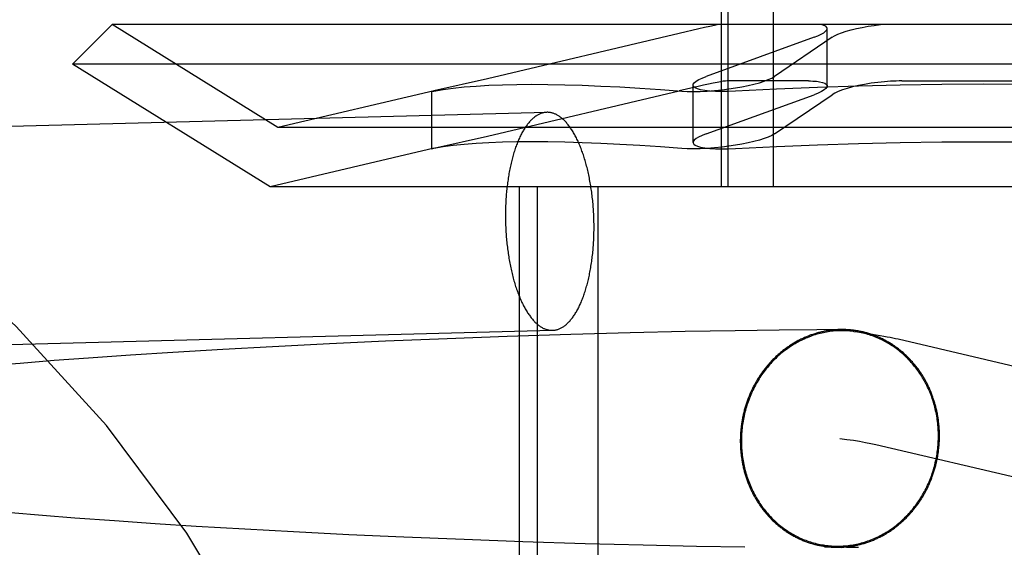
# Model space of a CAD drawing. Header units: inches. Extents: x 0 to 268, y 0 to 174.
# Tile 41 of 85: x 84.9094 to 85.0856, y 89.6159 to 89.7103. Entities that reach past the tile are written whole.
import ezdxf

# ---------------------------------------------------------------- set-up
doc = ezdxf.new("R2010")
doc.units = ezdxf.units.IN
doc.header["$LTSCALE"] = 14.749625
doc.header["$MEASUREMENT"] = 0
doc.linetypes.add('HIDDEN', pattern=[0.2, 0.1, -0.1])
doc.layers.add('DEFAULT_2', color=8, linetype='HIDDEN')

msp = doc.modelspace()

# ---------------------------------------------------------------- linework, layer by layer
at = {"layer": 'DEFAULT_2', "color": 8, "linetype": 'HIDDEN'}
for p, q in [((85.03495, 89.6804), (85.03495, 89.7854)), ((85.03617, 89.6804), (85.03617, 89.7854)), ((85.04429, 89.6804), (85.04429, 89.7854)), ((84.9259, 89.7094), (84.91883, 89.70233)), ((85.23776, 89.7094), (84.9259, 89.7094)), ((84.95558, 89.691), (84.9259, 89.7094)), ((85.05386, 89.69843), (85.05386, 89.7087)), ((85.0274, 89.70784), (84.99311, 89.69973)), ((85.05152, 89.70714), (85.03221, 89.70014)), ((85.05474, 89.70714), (85.04446, 89.70014)), ((85.24483, 89.70233), (84.91883, 89.70233)), ((84.95419, 89.6804), (84.91883, 89.70233)), ((84.99311, 89.69973), (84.9835, 89.69755)), ((85.05054, 89.69934), (85.03595, 89.69934)), ((85.06724, 89.69934), (85.09641, 89.69934)), ((84.98355, 89.69756), (84.95558, 89.691)), ((84.9835, 89.69755), (84.98311, 89.69745)), ((84.98311, 89.69745), (84.98351, 89.69751)), ((84.98311, 89.68718), (84.98311, 89.69745)), ((84.99311, 89.68946), (85.02739, 89.69756)), ((85.02987, 89.68832), (85.02987, 89.69859)), ((85.03221, 89.68987), (85.05152, 89.69687)), ((85.04446, 89.68987), (85.05474, 89.69687)), ((84.7963, 89.68834), (85.00372, 89.69372)), ((85.20808, 89.691), (84.95558, 89.691)), ((84.9835, 89.68728), (84.99311, 89.68946)), ((84.98355, 89.68729), (84.95419, 89.6804)), ((84.98311, 89.68718), (84.9835, 89.68728)), ((84.98351, 89.68724), (84.98311, 89.68718)), ((85.20946, 89.6804), (84.95419, 89.6804)), ((84.99883, 89.52415), (84.99883, 89.6804)), ((85.00206, 89.52415), (85.00206, 89.6804)), ((85.0129, 89.52415), (85.0129, 89.6804)), ((84.79731, 89.64935), (85.00473, 89.65473)), ((84.99661, 89.65361), (84.9859, 89.65322)), ((85.00798, 89.65398), (84.99661, 89.65361)), ((85.01864, 89.65427), (85.00798, 89.65398)), ((85.02849, 89.6545), (85.01864, 89.65427)), ((85.0374, 89.65466), (85.02849, 89.6545)), ((85.04526, 89.65478), (85.0374, 89.65466)), ((85.052, 89.65484), (85.04526, 89.65478)), ((85.05653, 89.65486), (85.052, 89.65484)), ((84.95464, 89.65179), (84.94571, 89.6513)), ((84.9648, 89.65231), (84.95464, 89.65179)), ((84.97484, 89.65277), (84.9648, 89.65231)), ((84.9859, 89.65322), (84.97484, 89.65277)), ((85.06657, 89.65318), (85.19637, 89.62279)), ((84.92922, 89.65028), (84.92171, 89.64975)), ((84.9368, 89.65077), (84.92922, 89.65028)), ((84.94571, 89.6513), (84.9368, 89.65077)), ((84.90947, 89.64882), (84.9035, 89.64831)), ((84.91554, 89.6493), (84.90947, 89.64882)), ((84.92171, 89.64975), (84.91554, 89.6493)), ((85.06258, 89.6343), (85.19197, 89.604)), ((84.91344, 89.62159), (84.90778, 89.62206)), ((84.91924, 89.62114), (84.91344, 89.62159)), ((84.92635, 89.62062), (84.91924, 89.62114)), ((84.93361, 89.62012), (84.92635, 89.62062)), ((84.94097, 89.61965), (84.93361, 89.62012)), ((84.94964, 89.61914), (84.94097, 89.61965)), ((84.95835, 89.61867), (84.94964, 89.61914)), ((84.96828, 89.61817), (84.95835, 89.61867)), ((84.97811, 89.61773), (84.96828, 89.61817)), ((84.98894, 89.61729), (84.97811, 89.61773)), ((84.99943, 89.61691), (84.98894, 89.61729)), ((85.01054, 89.61656), (84.99943, 89.61691)), ((85.02094, 89.61629), (85.01054, 89.61656)), ((85.03051, 89.61607), (85.02094, 89.61629)), ((85.03913, 89.61592), (85.03051, 89.61607)), ((85.05768, 89.61593), (85.05337, 89.61592)), ((85.0543, 89.61617), (85.0549, 89.61609)), ((85.0549, 89.61609), (85.05545, 89.61601)), ((85.05545, 89.61601), (85.05595, 89.61593)), ((85.05595, 89.61593), (85.05639, 89.61586)), ((85.05733, 89.61592), (85.05734, 89.61592)), ((85.05736, 89.61592), (85.05738, 89.61592)), ((85.0574, 89.61592), (85.05742, 89.61592)), ((85.05744, 89.61592), (85.05746, 89.61592)), ((85.05748, 89.61592), (85.05753, 89.61593)), ((85.05753, 89.61593), (85.05759, 89.61593)), ((85.05759, 89.61593), (85.05765, 89.61593)), ((85.05765, 89.61593), (85.05772, 89.61593)), ((85.05768, 89.61593), (85.05817, 89.61593)), ((85.05774, 89.61593), (85.05782, 89.61593)), ((85.05784, 89.61593), (85.05795, 89.61593)), ((85.05817, 89.61593), (85.05835, 89.61593)), ((85.05835, 89.61593), (85.05857, 89.61593)), ((85.05857, 89.61593), (85.05882, 89.61593)), ((85.05882, 89.61593), (85.05913, 89.61592)), ((85.05913, 89.61592), (85.05948, 89.61591))]:
    msp.add_line(p, q, dxfattribs=at)
for points in [[(85.03445, 89.7094), (85.03372, 89.70925), (85.03287, 89.70908), (85.03193, 89.70887), (85.03089, 89.70864), (85.0274, 89.70784)], [(85.05152, 89.70714), (85.05222, 89.70741), (85.0528, 89.70768), (85.05326, 89.70795), (85.05359, 89.70821), (85.05379, 89.70846), (85.05386, 89.7087)], [(85.05386, 89.7087), (85.0538, 89.70891), (85.05361, 89.7091), (85.05329, 89.70927), (85.05286, 89.7094)], [(85.05474, 89.70714), (85.05519, 89.70741), (85.05577, 89.70768), (85.05646, 89.70795), (85.05726, 89.70821), (85.05814, 89.70846), (85.05911, 89.7087), (85.06013, 89.70891), (85.0612, 89.7091), (85.0623, 89.70927), (85.06342, 89.7094)], [(85.03595, 89.69934), (85.03567, 89.69932), (85.03528, 89.69927), (85.03477, 89.69919), (85.03416, 89.69907), (85.03345, 89.69893), (85.03264, 89.69876), (85.03174, 89.69856), (85.03076, 89.69834), (85.02739, 89.69756)], [(85.02987, 89.69858), (85.02991, 89.69875), (85.03009, 89.69901), (85.03041, 89.69928), (85.03088, 89.69956), (85.03148, 89.69985), (85.03221, 89.70014)], [(85.03506, 89.69776), (85.03627, 89.69791), (85.03746, 89.69809), (85.03862, 89.69829), (85.03974, 89.69851), (85.04078, 89.69875), (85.04174, 89.69901), (85.0426, 89.69928), (85.04334, 89.69956), (85.04397, 89.69985), (85.04446, 89.70014)], [(85.05054, 89.69934), (85.05092, 89.69934), (85.05128, 89.69932), (85.05162, 89.6993), (85.05195, 89.69928), (85.05225, 89.69924), (85.05252, 89.6992)], [(85.06724, 89.69934), (85.06674, 89.69934), (85.06623, 89.69932), (85.06571, 89.6993), (85.06519, 89.69928), (85.06466, 89.69924), (85.06413, 89.6992)], [(84.98351, 89.69751), (84.98516, 89.69779), (84.98697, 89.69804), (84.98894, 89.69825), (84.99106, 89.69842), (84.99333, 89.69855), (84.99576, 89.69865), (84.99833, 89.69871), (85.00105, 89.69873), (85.00391, 89.69871), (85.00691, 89.69865), (85.01006, 89.69855), (85.01335, 89.69842), (85.01677, 89.69825), (85.02033, 89.69804), (85.02402, 89.69779), (85.02784, 89.69751)], [(85.02784, 89.69751), (85.02883, 89.69746), (85.02993, 89.69745), (85.03113, 89.69747), (85.0324, 89.69753), (85.03372, 89.69763), (85.03506, 89.69776)], [(85.03121, 89.69776), (85.03067, 89.69791), (85.03027, 89.69809), (85.03, 89.69829), (85.02988, 89.69851), (85.02987, 89.69858)], [(85.0375, 89.69751), (85.03622, 89.69746), (85.03501, 89.69745), (85.03388, 89.69747), (85.03286, 89.69753), (85.03196, 89.69763), (85.03121, 89.69776)], [(85.08183, 89.69873), (85.07437, 89.69869), (85.06693, 89.69859), (85.05951, 89.69842), (85.05212, 89.69818), (85.04478, 89.69788), (85.0375, 89.69751)], [(85.05386, 89.69843), (85.05383, 89.69826), (85.05365, 89.698), (85.05333, 89.69773), (85.05286, 89.69744), (85.05226, 89.69716), (85.05152, 89.69687)], [(85.05252, 89.6992), (85.05306, 89.69907), (85.05347, 89.69892), (85.05373, 89.69872), (85.05385, 89.69851), (85.05386, 89.69843)], [(85.06413, 89.6992), (85.06293, 89.69907), (85.06174, 89.69892), (85.06058, 89.69872), (85.05947, 89.69851), (85.05843, 89.69826), (85.05747, 89.698), (85.0566, 89.69773), (85.05585, 89.69744), (85.05523, 89.69716), (85.05474, 89.69687)], [(85.12616, 89.69751), (85.11887, 89.69788), (85.11153, 89.69818), (85.10415, 89.69842), (85.09672, 89.69859), (85.08928, 89.69869), (85.08183, 89.69873)], [(85.00372, 89.69372), (85.00362, 89.69371), (85.0035, 89.6937), (85.00337, 89.69369), (85.00325, 89.69367), (85.00313, 89.69365), (85.00301, 89.69362), (85.00289, 89.69358), (85.00277, 89.69355), (85.00265, 89.69351), (85.00253, 89.69346), (85.00241, 89.69341), (85.00229, 89.69335), (85.00218, 89.69329), (85.00206, 89.69323), (85.00194, 89.69316), (85.00183, 89.69309), (85.00171, 89.69301), (85.00159, 89.69293), (85.00148, 89.69284), (85.00137, 89.69275), (85.00125, 89.69265), (85.00114, 89.69255), (85.00103, 89.69245), (85.00092, 89.69234), (85.00081, 89.69223), (85.0007, 89.69211), (85.00059, 89.69199), (85.00048, 89.69186), (85.00037, 89.69173), (85.00027, 89.6916), (85.00016, 89.69146), (85.00006, 89.69132), (84.99995, 89.69117), (84.99985, 89.69102), (84.99975, 89.69087), (84.99965, 89.69071), (84.99955, 89.69055), (84.99945, 89.69038), (84.99936, 89.69021), (84.99926, 89.69004), (84.99917, 89.68986), (84.99907, 89.68968), (84.99898, 89.6895), (84.99889, 89.68931), (84.9988, 89.68912), (84.99871, 89.68892), (84.99863, 89.68872), (84.99854, 89.68852), (84.99846, 89.68831), (84.99837, 89.6881), (84.99829, 89.68789), (84.99821, 89.68768), (84.99813, 89.68746), (84.99805, 89.68723), (84.99798, 89.68701), (84.9979, 89.68678), (84.99783, 89.68655), (84.99776, 89.68632), (84.99769, 89.68608), (84.99762, 89.68584), (84.99756, 89.6856), (84.99749, 89.68535), (84.99743, 89.6851), (84.99737, 89.68485), (84.99731, 89.6846), (84.99725, 89.68435), (84.99719, 89.68409), (84.99714, 89.68383), (84.99708, 89.68357), (84.99703, 89.6833), (84.99698, 89.68303), (84.99693, 89.68277), (84.99688, 89.68249), (84.99684, 89.68222), (84.9968, 89.68195), (84.99676, 89.68167), (84.99672, 89.68139), (84.99668, 89.68111), (84.99664, 89.68083), (84.99661, 89.68055), (84.99657, 89.68026), (84.99654, 89.67998), (84.99652, 89.67969), (84.99649, 89.6794), (84.99646, 89.67911), (84.99644, 89.67882), (84.99642, 89.67853), (84.9964, 89.67823), (84.99638, 89.67794), (84.99636, 89.67764), (84.99635, 89.67735), (84.99634, 89.67705), (84.99633, 89.67675), (84.99632, 89.67646), (84.99631, 89.67616), (84.99631, 89.67586), (84.99631, 89.67556), (84.9963, 89.67526)], [(85.01215, 89.67318), (85.01215, 89.67348), (85.01215, 89.67378), (85.01214, 89.67408), (85.01213, 89.67438), (85.01213, 89.67468), (85.01212, 89.67498), (85.0121, 89.67528), (85.01209, 89.67558), (85.01207, 89.67588), (85.01206, 89.67618), (85.01204, 89.67648), (85.01201, 89.67678), (85.01199, 89.67708), (85.01197, 89.67737), (85.01194, 89.67767), (85.01191, 89.67796), (85.01188, 89.67826), (85.01185, 89.67855), (85.01181, 89.67884), (85.01178, 89.67913), (85.01174, 89.67942), (85.0117, 89.67971), (85.01166, 89.68), (85.01161, 89.68029), (85.01157, 89.68057), (85.01152, 89.68085), (85.01147, 89.68113), (85.01142, 89.68141), (85.01137, 89.68169), (85.01132, 89.68197), (85.01126, 89.68224), (85.01121, 89.68252), (85.01115, 89.68279), (85.01109, 89.68306), (85.01103, 89.68332), (85.01096, 89.68359), (85.0109, 89.68385), (85.01083, 89.68411), (85.01076, 89.68437), (85.01069, 89.68462), (85.01062, 89.68487), (85.01055, 89.68512), (85.01047, 89.68537), (85.0104, 89.68562), (85.01032, 89.68586), (85.01024, 89.6861), (85.01016, 89.68634), (85.01008, 89.68657), (85.01, 89.6868), (85.00991, 89.68703), (85.00983, 89.68725), (85.00974, 89.68747), (85.00965, 89.68769), (85.00956, 89.68791), (85.00947, 89.68812), (85.00938, 89.68833), (85.00929, 89.68853), (85.00919, 89.68874), (85.0091, 89.68894), (85.009, 89.68913), (85.0089, 89.68932), (85.0088, 89.68951), (85.0087, 89.6897), (85.0086, 89.68988), (85.0085, 89.69005), (85.0084, 89.69023), (85.00829, 89.6904), (85.00819, 89.69056), (85.00808, 89.69072), (85.00797, 89.69088), (85.00787, 89.69103), (85.00776, 89.69118), (85.00765, 89.69133), (85.00754, 89.69147), (85.00743, 89.69161), (85.00731, 89.69174), (85.0072, 89.69187), (85.00709, 89.692), (85.00697, 89.69212), (85.00686, 89.69224), (85.00674, 89.69235), (85.00663, 89.69246), (85.00651, 89.69256), (85.00639, 89.69266), (85.00628, 89.69276), (85.00616, 89.69285), (85.00604, 89.69293), (85.00592, 89.69302), (85.0058, 89.69309), (85.00568, 89.69317), (85.00556, 89.69323), (85.00544, 89.6933), (85.00532, 89.69336), (85.0052, 89.69341), (85.00508, 89.69346), (85.00496, 89.69351), (85.00484, 89.69355), (85.00471, 89.69359), (85.00459, 89.69362), (85.00447, 89.69365), (85.00435, 89.69367), (85.00423, 89.69369), (85.0041, 89.6937), (85.00398, 89.69371), (85.00386, 89.69372), (85.00374, 89.69372)], [(85.03221, 89.68987), (85.03148, 89.68958), (85.03087, 89.68929), (85.03041, 89.68901), (85.03009, 89.68874), (85.02991, 89.68848), (85.02987, 89.68831)], [(85.04446, 89.68987), (85.04397, 89.68958), (85.04334, 89.68929), (85.04259, 89.68901), (85.04174, 89.68874), (85.04078, 89.68848), (85.03973, 89.68824), (85.03862, 89.68802), (85.03745, 89.68782), (85.03626, 89.68764), (85.03506, 89.68749)], [(85.02784, 89.68724), (85.02402, 89.68752), (85.02033, 89.68776), (85.01677, 89.68797), (85.01335, 89.68815), (85.01006, 89.68828), (85.00691, 89.68838), (85.00391, 89.68844), (85.00105, 89.68846), (84.99833, 89.68844), (84.99576, 89.68838), (84.99333, 89.68828), (84.99106, 89.68815), (84.98894, 89.68797), (84.98697, 89.68776), (84.98516, 89.68752), (84.98351, 89.68724)], [(85.03506, 89.68749), (85.03372, 89.68736), (85.0324, 89.68726), (85.03113, 89.6872), (85.02993, 89.68717), (85.02883, 89.68719), (85.02784, 89.68724)], [(85.02987, 89.68831), (85.02988, 89.68824), (85.03, 89.68802), (85.03027, 89.68782), (85.03067, 89.68764), (85.03121, 89.68749)], [(85.03121, 89.68749), (85.03196, 89.68736), (85.03286, 89.68726), (85.03388, 89.6872), (85.03501, 89.68717), (85.03622, 89.68719), (85.0375, 89.68724)], [(85.0375, 89.68724), (85.04478, 89.68761), (85.05212, 89.68791), (85.05951, 89.68815), (85.06693, 89.68832), (85.07437, 89.68842), (85.08183, 89.68846)], [(85.08183, 89.68846), (85.08928, 89.68842), (85.09672, 89.68832), (85.10415, 89.68815), (85.11153, 89.68791), (85.11887, 89.68761), (85.12616, 89.68724)], [(84.9963, 89.67526), (84.99631, 89.67496), (84.99631, 89.67466), (84.99631, 89.67436), (84.99632, 89.67406), (84.99633, 89.67376), (84.99634, 89.67346), (84.99635, 89.67316), (84.99636, 89.67286), (84.99638, 89.67256), (84.9964, 89.67226), (84.99642, 89.67196), (84.99644, 89.67167), (84.99646, 89.67137), (84.99649, 89.67107), (84.99652, 89.67078), (84.99654, 89.67048), (84.99657, 89.67019), (84.99661, 89.66989), (84.99664, 89.6696), (84.99668, 89.66931), (84.99672, 89.66902), (84.99676, 89.66873), (84.9968, 89.66844), (84.99684, 89.66816), (84.99688, 89.66787), (84.99693, 89.66759), (84.99698, 89.66731), (84.99703, 89.66703), (84.99708, 89.66675), (84.99714, 89.66647), (84.99719, 89.6662), (84.99725, 89.66593), (84.99731, 89.66566), (84.99737, 89.66539), (84.99743, 89.66512), (84.99749, 89.66486), (84.99756, 89.66459), (84.99762, 89.66433), (84.99769, 89.66408), (84.99776, 89.66382), (84.99783, 89.66357), (84.9979, 89.66332), (84.99798, 89.66307), (84.99805, 89.66283), (84.99813, 89.66258), (84.99821, 89.66234), (84.99829, 89.66211), (84.99837, 89.66187), (84.99846, 89.66164), (84.99854, 89.66142), (84.99863, 89.66119), (84.99871, 89.66097), (84.9988, 89.66075), (84.99889, 89.66053), (84.99898, 89.66032), (84.99907, 89.66011), (84.99917, 89.65991), (84.99926, 89.65971), (84.99936, 89.65951), (84.99945, 89.65931), (84.99955, 89.65912), (84.99965, 89.65893), (84.99975, 89.65875), (84.99985, 89.65857), (84.99995, 89.65839), (85.00006, 89.65822), (85.00016, 89.65805), (85.00027, 89.65788), (85.00037, 89.65772), (85.00048, 89.65756), (85.00059, 89.65741), (85.0007, 89.65726), (85.00081, 89.65711), (85.00092, 89.65697), (85.00103, 89.65683), (85.00114, 89.6567), (85.00125, 89.65657), (85.00137, 89.65644), (85.00148, 89.65632), (85.00159, 89.65621), (85.00171, 89.65609), (85.00183, 89.65599), (85.00194, 89.65588), (85.00206, 89.65578), (85.00218, 89.65569), (85.00229, 89.6556), (85.00241, 89.65551), (85.00253, 89.65543), (85.00265, 89.65535), (85.00277, 89.65528), (85.00289, 89.65521), (85.00301, 89.65514), (85.00313, 89.65508), (85.00325, 89.65503), (85.00337, 89.65498), (85.0035, 89.65493), (85.00362, 89.65489), (85.00374, 89.65486), (85.00386, 89.65482), (85.00398, 89.6548), (85.0041, 89.65477), (85.00423, 89.65475), (85.00435, 89.65474), (85.00447, 89.65473), (85.00459, 89.65473), (85.00471, 89.65473)], [(85.00473, 89.65473), (85.00484, 89.65473), (85.00496, 89.65474), (85.00508, 89.65476), (85.0052, 89.65477), (85.00532, 89.6548), (85.00544, 89.65483), (85.00556, 89.65486), (85.00568, 89.6549), (85.0058, 89.65494), (85.00592, 89.65498), (85.00604, 89.65503), (85.00616, 89.65509), (85.00628, 89.65515), (85.00639, 89.65521), (85.00651, 89.65528), (85.00663, 89.65536), (85.00674, 89.65543), (85.00686, 89.65552), (85.00697, 89.6556), (85.00709, 89.65569), (85.0072, 89.65579), (85.00731, 89.65589), (85.00743, 89.65599), (85.00754, 89.6561), (85.00765, 89.65622), (85.00776, 89.65633), (85.00787, 89.65645), (85.00797, 89.65658), (85.00808, 89.65671), (85.00819, 89.65684), (85.00829, 89.65698), (85.0084, 89.65712), (85.0085, 89.65727), (85.0086, 89.65742), (85.0087, 89.65757), (85.0088, 89.65773), (85.0089, 89.6579), (85.009, 89.65806), (85.0091, 89.65823), (85.00919, 89.6584), (85.00929, 89.65858), (85.00938, 89.65876), (85.00947, 89.65895), (85.00956, 89.65914), (85.00965, 89.65933), (85.00974, 89.65952), (85.00983, 89.65972), (85.00991, 89.65992), (85.01, 89.66013), (85.01008, 89.66034), (85.01016, 89.66055), (85.01024, 89.66077), (85.01032, 89.66099), (85.0104, 89.66121), (85.01047, 89.66143), (85.01055, 89.66166), (85.01062, 89.66189), (85.01069, 89.66213), (85.01076, 89.66236), (85.01083, 89.6626), (85.0109, 89.66285), (85.01096, 89.66309), (85.01103, 89.66334), (85.01109, 89.66359), (85.01115, 89.66384), (85.01121, 89.6641), (85.01126, 89.66436), (85.01132, 89.66462), (85.01137, 89.66488), (85.01142, 89.66514), (85.01147, 89.66541), (85.01152, 89.66568), (85.01157, 89.66595), (85.01161, 89.66622), (85.01166, 89.6665), (85.0117, 89.66677), (85.01174, 89.66705), (85.01178, 89.66733), (85.01181, 89.66761), (85.01185, 89.6679), (85.01188, 89.66818), (85.01191, 89.66847), (85.01194, 89.66875), (85.01197, 89.66904), (85.01199, 89.66933), (85.01201, 89.66962), (85.01204, 89.66992), (85.01206, 89.67021), (85.01207, 89.6705), (85.01209, 89.6708), (85.0121, 89.67109), (85.01212, 89.67139), (85.01213, 89.67169), (85.01213, 89.67199), (85.01214, 89.67229), (85.01215, 89.67258), (85.01215, 89.67288), (85.01215, 89.67318)], [(85.0565, 89.65486), (85.05633, 89.65486), (85.05615, 89.65486), (85.05598, 89.65485), (85.0558, 89.65485), (85.05563, 89.65484), (85.05545, 89.65482), (85.05528, 89.65481), (85.0551, 89.6548), (85.05493, 89.65478), (85.05475, 89.65476), (85.05458, 89.65474), (85.0544, 89.65472), (85.05423, 89.65469), (85.05406, 89.65467), (85.05388, 89.65464), (85.05371, 89.65461), (85.05354, 89.65458), (85.05336, 89.65455), (85.05319, 89.65451), (85.05302, 89.65447), (85.05285, 89.65443), (85.05267, 89.65439), (85.0525, 89.65435), (85.05233, 89.65431), (85.05216, 89.65426), (85.05199, 89.65421), (85.05182, 89.65416), (85.05165, 89.65411), (85.05148, 89.65406), (85.05131, 89.654), (85.05115, 89.65394), (85.05098, 89.65389), (85.05081, 89.65383), (85.05064, 89.65376), (85.05048, 89.6537), (85.05031, 89.65363), (85.05015, 89.65356), (85.04998, 89.6535), (85.04982, 89.65342), (85.04966, 89.65335), (85.04949, 89.65328), (85.04933, 89.6532), (85.04917, 89.65312), (85.04901, 89.65304), (85.04885, 89.65296), (85.04869, 89.65288), (85.04853, 89.65279), (85.04837, 89.6527), (85.04822, 89.65262), (85.04806, 89.65253), (85.04791, 89.65244), (85.04775, 89.65234), (85.0476, 89.65225), (85.04744, 89.65215), (85.04729, 89.65205), (85.04714, 89.65195), (85.04699, 89.65185), (85.04684, 89.65175), (85.04669, 89.65164), (85.04654, 89.65154), (85.0464, 89.65143), (85.04625, 89.65132), (85.04611, 89.65121), (85.04596, 89.6511), (85.04582, 89.65098), (85.04568, 89.65087), (85.04554, 89.65075), (85.0454, 89.65063), (85.04526, 89.65051), (85.04512, 89.65039), (85.04498, 89.65027), (85.04485, 89.65015), (85.04471, 89.65002), (85.04458, 89.64989), (85.04445, 89.64977), (85.04431, 89.64964), (85.04418, 89.64951), (85.04406, 89.64937), (85.04393, 89.64924), (85.0438, 89.6491), (85.04368, 89.64897), (85.04355, 89.64883), (85.04343, 89.64869), (85.04331, 89.64855), (85.04319, 89.64841), (85.04307, 89.64827), (85.04295, 89.64812), (85.04283, 89.64798), (85.04272, 89.64783), (85.0426, 89.64768), (85.04249, 89.64753), (85.04238, 89.64738), (85.04227, 89.64723), (85.04216, 89.64708), (85.04205, 89.64693), (85.04194, 89.64677), (85.04184, 89.64662), (85.04174, 89.64646), (85.04163, 89.6463), (85.04153, 89.64614), (85.04143, 89.64598), (85.04133, 89.64582), (85.04124, 89.64566), (85.04114, 89.6455), (85.04105, 89.64533), (85.04096, 89.64517), (85.04087, 89.645), (85.04078, 89.64484), (85.04069, 89.64467), (85.0406, 89.6445), (85.04052, 89.64433), (85.04044, 89.64416), (85.04035, 89.64399), (85.04027, 89.64382), (85.0402, 89.64364), (85.04012, 89.64347), (85.04004, 89.6433), (85.03997, 89.64312), (85.0399, 89.64295), (85.03983, 89.64277), (85.03976, 89.64259), (85.03969, 89.64241), (85.03962, 89.64224), (85.03956, 89.64206), (85.03949, 89.64188), (85.03943, 89.6417), (85.03937, 89.64151), (85.03932, 89.64133), (85.03926, 89.64115), (85.0392, 89.64097), (85.03915, 89.64078), (85.0391, 89.6406), (85.03905, 89.64042), (85.039, 89.64023), (85.03895, 89.64005), (85.03891, 89.63986), (85.03887, 89.63967), (85.03882, 89.63949), (85.03878, 89.6393), (85.03875, 89.63911), (85.03871, 89.63892), (85.03867, 89.63874), (85.03864, 89.63855), (85.03861, 89.63836), (85.03858, 89.63817), (85.03855, 89.63798), (85.03852, 89.63779), (85.0385, 89.6376), (85.03848, 89.63741), (85.03846, 89.63722), (85.03844, 89.63703), (85.03842, 89.63684), (85.0384, 89.63665), (85.03839, 89.63646), (85.03837, 89.63627), (85.03836, 89.63608), (85.03835, 89.63589), (85.03835, 89.63569), (85.03834, 89.6355), (85.03834, 89.63531), (85.03833, 89.63512), (85.03833, 89.63493)], [(85.05866, 89.65452), (85.05853, 89.65454), (85.05823, 89.65457), (85.05793, 89.6546), (85.05764, 89.65462), (85.05734, 89.65464), (85.05704, 89.65465), (85.05675, 89.65466), (85.05645, 89.65466), (85.05615, 89.65465), (85.05585, 89.65464), (85.05555, 89.65463), (85.05526, 89.65461), (85.05496, 89.65458), (85.05466, 89.65455), (85.05437, 89.65451), (85.05407, 89.65447), (85.05378, 89.65442), (85.05348, 89.65436), (85.05319, 89.6543), (85.05289, 89.65424), (85.0526, 89.65417), (85.05231, 89.65409), (85.05202, 89.65401), (85.05173, 89.65392), (85.05144, 89.65383), (85.05116, 89.65374), (85.05087, 89.65363), (85.05059, 89.65353), (85.05031, 89.65341), (85.05003, 89.6533), (85.04975, 89.65317), (85.04947, 89.65304), (85.0492, 89.65291), (85.04892, 89.65277), (85.04865, 89.65263), (85.04839, 89.65248), (85.04812, 89.65233), (85.04786, 89.65217), (85.04759, 89.65201), (85.04733, 89.65184), (85.04708, 89.65167), (85.04682, 89.6515), (85.04657, 89.65132), (85.04632, 89.65113), (85.04608, 89.65094), (85.04584, 89.65075), (85.0456, 89.65055), (85.04536, 89.65034), (85.04512, 89.65014), (85.04489, 89.64992), (85.04467, 89.64971), (85.04444, 89.64949), (85.04422, 89.64927), (85.044, 89.64904), (85.04379, 89.64881), (85.04358, 89.64857), (85.04337, 89.64833), (85.04317, 89.64809), (85.04297, 89.64784), (85.04277, 89.64759), (85.04258, 89.64734), (85.04239, 89.64708), (85.04221, 89.64682), (85.04203, 89.64656), (85.04185, 89.64629), (85.04168, 89.64602), (85.04151, 89.64575), (85.04135, 89.64547), (85.04119, 89.64519), (85.04103, 89.64491), (85.04088, 89.64463), (85.04073, 89.64434), (85.04059, 89.64405), (85.04045, 89.64376), (85.04032, 89.64346), (85.04019, 89.64317), (85.04007, 89.64287), (85.03995, 89.64257), (85.03983, 89.64226), (85.03972, 89.64196), (85.03962, 89.64165), (85.03952, 89.64134), (85.03942, 89.64103), (85.03933, 89.64072), (85.03924, 89.64041), (85.03916, 89.64009), (85.03908, 89.63978), (85.03901, 89.63946), (85.03894, 89.63914), (85.03888, 89.63882), (85.03882, 89.6385), (85.03877, 89.63818), (85.03872, 89.63786), (85.03868, 89.63753), (85.03864, 89.63721), (85.03861, 89.63689), (85.03858, 89.63656), (85.03856, 89.63624), (85.03854, 89.63591), (85.03853, 89.63559), (85.03852, 89.63526), (85.03852, 89.63493)], [(85.07397, 89.63585), (85.07397, 89.63604), (85.07397, 89.63623), (85.07396, 89.63643), (85.07395, 89.63662), (85.07395, 89.63681), (85.07394, 89.637), (85.07393, 89.63719), (85.07391, 89.63738), (85.0739, 89.63757), (85.07388, 89.63776), (85.07386, 89.63795), (85.07384, 89.63814), (85.07382, 89.63833), (85.0738, 89.63852), (85.07378, 89.6387), (85.07375, 89.63889), (85.07372, 89.63908), (85.07369, 89.63927), (85.07366, 89.63945), (85.07363, 89.63964), (85.07359, 89.63983), (85.07355, 89.64001), (85.07352, 89.6402), (85.07348, 89.64038), (85.07343, 89.64057), (85.07339, 89.64075), (85.07335, 89.64094), (85.0733, 89.64112), (85.07325, 89.6413), (85.0732, 89.64148), (85.07315, 89.64167), (85.0731, 89.64185), (85.07304, 89.64203), (85.07299, 89.64221), (85.07293, 89.64238), (85.07287, 89.64256), (85.07281, 89.64274), (85.07274, 89.64292), (85.07268, 89.64309), (85.07261, 89.64327), (85.07254, 89.64344), (85.07248, 89.64362), (85.0724, 89.64379), (85.07233, 89.64396), (85.07226, 89.64413), (85.07218, 89.6443), (85.07211, 89.64447), (85.07203, 89.64464), (85.07195, 89.64481), (85.07186, 89.64497), (85.07178, 89.64514), (85.0717, 89.64531), (85.07161, 89.64547), (85.07152, 89.64563), (85.07143, 89.6458), (85.07134, 89.64596), (85.07125, 89.64612), (85.07116, 89.64628), (85.07106, 89.64643), (85.07097, 89.64659), (85.07087, 89.64675), (85.07077, 89.6469), (85.07067, 89.64705), (85.07057, 89.64721), (85.07046, 89.64736), (85.07036, 89.64751), (85.07025, 89.64766), (85.07014, 89.64781), (85.07003, 89.64795), (85.06992, 89.6481), (85.06981, 89.64824), (85.0697, 89.64838), (85.06959, 89.64853), (85.06947, 89.64867), (85.06935, 89.64881), (85.06923, 89.64894), (85.06912, 89.64908), (85.06899, 89.64922), (85.06887, 89.64935), (85.06875, 89.64948), (85.06863, 89.64961), (85.0685, 89.64974), (85.06837, 89.64987), (85.06825, 89.65), (85.06812, 89.65013), (85.06799, 89.65025), (85.06785, 89.65037), (85.06772, 89.65049), (85.06759, 89.65061), (85.06745, 89.65073), (85.06732, 89.65085), (85.06718, 89.65096), (85.06704, 89.65108), (85.0669, 89.65119), (85.06676, 89.6513), (85.06662, 89.65141), (85.06648, 89.65152), (85.06634, 89.65163), (85.06619, 89.65173), (85.06605, 89.65183), (85.0659, 89.65194), (85.06576, 89.65204), (85.06561, 89.65213), (85.06546, 89.65223), (85.06531, 89.65233), (85.06516, 89.65242), (85.06501, 89.65251), (85.06486, 89.6526), (85.0647, 89.65269), (85.06455, 89.65278), (85.0644, 89.65286), (85.06424, 89.65295), (85.06408, 89.65303), (85.06393, 89.65311), (85.06377, 89.65319), (85.06361, 89.65326), (85.06345, 89.65334), (85.06329, 89.65341), (85.06313, 89.65348), (85.06297, 89.65355), (85.06281, 89.65362), (85.06264, 89.65369), (85.06248, 89.65375), (85.06232, 89.65381), (85.06215, 89.65388), (85.06199, 89.65393), (85.06182, 89.65399), (85.06166, 89.65405), (85.06149, 89.6541), (85.06132, 89.65415), (85.06115, 89.6542), (85.06099, 89.65425), (85.06082, 89.6543), (85.06065, 89.65434), (85.06048, 89.65439), (85.06031, 89.65443), (85.06014, 89.65447), (85.05997, 89.6545), (85.0598, 89.65454), (85.05963, 89.65457), (85.05945, 89.65461), (85.05928, 89.65464), (85.05911, 89.65466), (85.05894, 89.65469), (85.05876, 89.65472), (85.05859, 89.65474), (85.05842, 89.65476), (85.05824, 89.65478), (85.05807, 89.65479), (85.0579, 89.65481), (85.05772, 89.65482), (85.05755, 89.65483), (85.05737, 89.65484), (85.0572, 89.65485), (85.05702, 89.65486), (85.05685, 89.65486), (85.05667, 89.65486), (85.05653, 89.65486)], [(85.05866, 89.65452), (85.0593, 89.65444), (85.05996, 89.65435), (85.06061, 89.65425), (85.06128, 89.65415), (85.06198, 89.65405), (85.06267, 89.65393), (85.06335, 89.65382), (85.064, 89.6537), (85.06459, 89.65359), (85.06514, 89.65349), (85.06565, 89.65338), (85.06612, 89.65328), (85.06657, 89.65318)], [(85.07378, 89.63585), (85.07378, 89.63617), (85.07377, 89.6365), (85.07376, 89.63682), (85.07374, 89.63715), (85.07372, 89.63747), (85.07369, 89.63779), (85.07366, 89.63812), (85.07362, 89.63844), (85.07358, 89.63876), (85.07353, 89.63908), (85.07348, 89.6394), (85.07342, 89.63972), (85.07336, 89.64003), (85.07329, 89.64035), (85.07322, 89.64066), (85.07314, 89.64097), (85.07306, 89.64128), (85.07297, 89.64159), (85.07288, 89.6419), (85.07278, 89.64221), (85.07268, 89.64251), (85.07258, 89.64281), (85.07247, 89.64311), (85.07235, 89.64341), (85.07223, 89.6437), (85.07211, 89.64399), (85.07198, 89.64428), (85.07185, 89.64457), (85.07171, 89.64486), (85.07157, 89.64514), (85.07142, 89.64542), (85.07127, 89.64569), (85.07111, 89.64597), (85.07095, 89.64624), (85.07079, 89.64651), (85.07062, 89.64677), (85.07045, 89.64703), (85.07027, 89.64729), (85.07009, 89.64754), (85.06991, 89.64779), (85.06972, 89.64804), (85.06953, 89.64828), (85.06933, 89.64852), (85.06913, 89.64876), (85.06893, 89.64899), (85.06872, 89.64922), (85.06851, 89.64945), (85.0683, 89.64967), (85.06808, 89.64988), (85.06786, 89.6501), (85.06763, 89.6503), (85.06741, 89.65051), (85.06718, 89.65071), (85.06694, 89.6509), (85.06671, 89.65109), (85.06647, 89.65128), (85.06622, 89.65146), (85.06598, 89.65164), (85.06573, 89.65181), (85.06548, 89.65198), (85.06522, 89.65214), (85.06497, 89.6523), (85.06471, 89.65245), (85.06445, 89.6526), (85.06418, 89.65275), (85.06391, 89.65289), (85.06365, 89.65302), (85.06338, 89.65315), (85.0631, 89.65327), (85.06283, 89.65339), (85.06255, 89.6535), (85.06227, 89.65361), (85.06199, 89.65372), (85.06171, 89.65381), (85.06143, 89.65391), (85.06114, 89.65399), (85.06086, 89.65408), (85.06057, 89.65415), (85.06028, 89.65422), (85.05999, 89.65429), (85.0597, 89.65435), (85.05941, 89.65441), (85.05911, 89.65446), (85.05882, 89.6545)], [(85.05364, 89.61626), (85.05378, 89.61624), (85.05407, 89.61621), (85.05437, 89.61618), (85.05466, 89.61616), (85.05496, 89.61614), (85.05526, 89.61613), (85.05555, 89.61612), (85.05585, 89.61612), (85.05615, 89.61613), (85.05645, 89.61614), (85.05675, 89.61616), (85.05704, 89.61618), (85.05734, 89.6162), (85.05764, 89.61624), (85.05793, 89.61627), (85.05823, 89.61632), (85.05853, 89.61637), (85.05882, 89.61642), (85.05911, 89.61648), (85.05941, 89.61654), (85.0597, 89.61662), (85.05999, 89.61669), (85.06028, 89.61677), (85.06057, 89.61686), (85.06086, 89.61695), (85.06114, 89.61705), (85.06143, 89.61715), (85.06171, 89.61726), (85.06199, 89.61737), (85.06227, 89.61749), (85.06255, 89.61761), (85.06283, 89.61774), (85.0631, 89.61787), (85.06338, 89.61801), (85.06365, 89.61815), (85.06391, 89.6183), (85.06418, 89.61845), (85.06444, 89.61861), (85.06471, 89.61877), (85.06497, 89.61894), (85.06522, 89.61911), (85.06548, 89.61929), (85.06573, 89.61947), (85.06598, 89.61965), (85.06622, 89.61984), (85.06647, 89.62004), (85.06671, 89.62024), (85.06694, 89.62044), (85.06718, 89.62065), (85.06741, 89.62086), (85.06763, 89.62107), (85.06786, 89.62129), (85.06808, 89.62152), (85.0683, 89.62174), (85.06851, 89.62198), (85.06872, 89.62221), (85.06893, 89.62245), (85.06913, 89.62269), (85.06933, 89.62294), (85.06953, 89.62319), (85.06972, 89.62344), (85.06991, 89.6237), (85.07009, 89.62396), (85.07027, 89.62423), (85.07045, 89.62449), (85.07062, 89.62476), (85.07079, 89.62504), (85.07095, 89.62531), (85.07111, 89.62559), (85.07127, 89.62587), (85.07142, 89.62616), (85.07157, 89.62644), (85.07171, 89.62673), (85.07185, 89.62702), (85.07198, 89.62732), (85.07211, 89.62761), (85.07223, 89.62791), (85.07235, 89.62821), (85.07247, 89.62852), (85.07258, 89.62882), (85.07268, 89.62913), (85.07278, 89.62944), (85.07288, 89.62975), (85.07297, 89.63006), (85.07306, 89.63037), (85.07314, 89.63069), (85.07322, 89.63101), (85.07329, 89.63132), (85.07336, 89.63164), (85.07342, 89.63196), (85.07348, 89.63228), (85.07353, 89.6326), (85.07358, 89.63293), (85.07362, 89.63325), (85.07366, 89.63357), (85.07369, 89.6339), (85.07372, 89.63422), (85.07374, 89.63455), (85.07376, 89.63487), (85.07377, 89.6352), (85.07378, 89.63552), (85.07378, 89.63585)], [(85.05579, 89.61592), (85.05598, 89.61592), (85.05615, 89.61592), (85.05633, 89.61593), (85.0565, 89.61594), (85.05667, 89.61595), (85.05685, 89.61596), (85.05702, 89.61597), (85.0572, 89.61599), (85.05737, 89.616), (85.05755, 89.61602), (85.05772, 89.61604), (85.0579, 89.61606), (85.05807, 89.61609), (85.05824, 89.61611), (85.05842, 89.61614), (85.05859, 89.61617), (85.05876, 89.6162), (85.05894, 89.61624), (85.05911, 89.61627), (85.05928, 89.61631), (85.05945, 89.61635), (85.05963, 89.61639), (85.0598, 89.61643), (85.05997, 89.61648), (85.06014, 89.61652), (85.06031, 89.61657), (85.06048, 89.61662), (85.06065, 89.61667), (85.06082, 89.61673), (85.06099, 89.61678), (85.06115, 89.61684), (85.06132, 89.6169), (85.06149, 89.61696), (85.06166, 89.61702), (85.06182, 89.61708), (85.06199, 89.61715), (85.06215, 89.61722), (85.06232, 89.61729), (85.06248, 89.61736), (85.06264, 89.61743), (85.06281, 89.61751), (85.06297, 89.61758), (85.06313, 89.61766), (85.06329, 89.61774), (85.06345, 89.61782), (85.06361, 89.61791), (85.06377, 89.61799), (85.06393, 89.61808), (85.06408, 89.61817), (85.06424, 89.61826), (85.0644, 89.61835), (85.06455, 89.61844), (85.0647, 89.61854), (85.06486, 89.61863), (85.06501, 89.61873), (85.06516, 89.61883), (85.06531, 89.61893), (85.06546, 89.61903), (85.06561, 89.61914), (85.06576, 89.61924), (85.0659, 89.61935), (85.06605, 89.61946), (85.06619, 89.61957), (85.06634, 89.61968), (85.06648, 89.6198), (85.06662, 89.61991), (85.06676, 89.62003), (85.0669, 89.62015), (85.06704, 89.62027), (85.06718, 89.62039), (85.06732, 89.62051), (85.06745, 89.62064), (85.06759, 89.62076), (85.06772, 89.62089), (85.06785, 89.62102), (85.06799, 89.62115), (85.06812, 89.62128), (85.06825, 89.62141), (85.06837, 89.62154), (85.0685, 89.62168), (85.06863, 89.62181), (85.06875, 89.62195), (85.06887, 89.62209), (85.06899, 89.62223), (85.06912, 89.62237), (85.06923, 89.62252), (85.06935, 89.62266), (85.06947, 89.62281), (85.06959, 89.62295), (85.0697, 89.6231), (85.06981, 89.62325), (85.06992, 89.6234), (85.07003, 89.62355), (85.07014, 89.6237), (85.07025, 89.62386), (85.07036, 89.62401), (85.07046, 89.62417), (85.07057, 89.62432), (85.07067, 89.62448), (85.07077, 89.62464), (85.07087, 89.6248), (85.07097, 89.62496), (85.07106, 89.62512), (85.07116, 89.62528), (85.07125, 89.62545), (85.07134, 89.62561), (85.07143, 89.62578), (85.07152, 89.62595), (85.07161, 89.62611), (85.0717, 89.62628), (85.07178, 89.62645), (85.07186, 89.62662), (85.07195, 89.62679), (85.07203, 89.62696), (85.07211, 89.62714), (85.07218, 89.62731), (85.07226, 89.62749), (85.07233, 89.62766), (85.0724, 89.62784), (85.07248, 89.62801), (85.07254, 89.62819), (85.07261, 89.62837), (85.07268, 89.62855), (85.07274, 89.62873), (85.07281, 89.62891), (85.07287, 89.62909), (85.07293, 89.62927), (85.07299, 89.62945), (85.07304, 89.62963), (85.0731, 89.62981), (85.07315, 89.63), (85.0732, 89.63018), (85.07325, 89.63037), (85.0733, 89.63055), (85.07335, 89.63074), (85.07339, 89.63092), (85.07343, 89.63111), (85.07348, 89.6313), (85.07352, 89.63148), (85.07355, 89.63167), (85.07359, 89.63186), (85.07363, 89.63205), (85.07366, 89.63223), (85.07369, 89.63242), (85.07372, 89.63261), (85.07375, 89.6328), (85.07378, 89.63299), (85.0738, 89.63318), (85.07382, 89.63337), (85.07384, 89.63356), (85.07386, 89.63375), (85.07388, 89.63394), (85.0739, 89.63413), (85.07391, 89.63432), (85.07393, 89.63451), (85.07394, 89.63471), (85.07395, 89.6349), (85.07395, 89.63509), (85.07396, 89.63528), (85.07397, 89.63547), (85.07397, 89.63566), (85.07397, 89.63585)], [(85.03833, 89.63493), (85.03833, 89.63474), (85.03834, 89.63455), (85.03834, 89.63436), (85.03835, 89.63417), (85.03835, 89.63397), (85.03836, 89.63378), (85.03837, 89.63359), (85.03839, 89.6334), (85.0384, 89.63321), (85.03842, 89.63302), (85.03844, 89.63283), (85.03846, 89.63264), (85.03848, 89.63246), (85.0385, 89.63227), (85.03852, 89.63208), (85.03855, 89.63189), (85.03858, 89.6317), (85.03861, 89.63151), (85.03864, 89.63133), (85.03867, 89.63114), (85.03871, 89.63095), (85.03875, 89.63077), (85.03878, 89.63058), (85.03882, 89.6304), (85.03887, 89.63021), (85.03891, 89.63003), (85.03895, 89.62985), (85.039, 89.62966), (85.03905, 89.62948), (85.0391, 89.6293), (85.03915, 89.62912), (85.0392, 89.62894), (85.03926, 89.62876), (85.03932, 89.62858), (85.03937, 89.6284), (85.03943, 89.62822), (85.03949, 89.62804), (85.03956, 89.62787), (85.03962, 89.62769), (85.03969, 89.62752), (85.03976, 89.62734), (85.03983, 89.62717), (85.0399, 89.62699), (85.03997, 89.62682), (85.04004, 89.62665), (85.04012, 89.62648), (85.0402, 89.62631), (85.04027, 89.62614), (85.04035, 89.62597), (85.04044, 89.62581), (85.04052, 89.62564), (85.0406, 89.62548), (85.04069, 89.62531), (85.04078, 89.62515), (85.04087, 89.62499), (85.04096, 89.62483), (85.04105, 89.62467), (85.04114, 89.62451), (85.04124, 89.62435), (85.04133, 89.62419), (85.04143, 89.62404), (85.04153, 89.62388), (85.04163, 89.62373), (85.04174, 89.62358), (85.04184, 89.62342), (85.04194, 89.62327), (85.04205, 89.62312), (85.04216, 89.62298), (85.04227, 89.62283), (85.04238, 89.62268), (85.04249, 89.62254), (85.0426, 89.6224), (85.04272, 89.62226), (85.04283, 89.62212), (85.04295, 89.62198), (85.04307, 89.62184), (85.04319, 89.6217), (85.04331, 89.62157), (85.04343, 89.62143), (85.04355, 89.6213), (85.04368, 89.62117), (85.0438, 89.62104), (85.04393, 89.62091), (85.04406, 89.62078), (85.04418, 89.62066), (85.04431, 89.62053), (85.04445, 89.62041), (85.04458, 89.62029), (85.04471, 89.62017), (85.04485, 89.62005), (85.04498, 89.61993), (85.04512, 89.61982), (85.04526, 89.6197), (85.0454, 89.61959), (85.04554, 89.61948), (85.04568, 89.61937), (85.04582, 89.61926), (85.04596, 89.61916), (85.04611, 89.61905), (85.04625, 89.61895), (85.0464, 89.61885), (85.04654, 89.61875), (85.04669, 89.61865), (85.04684, 89.61855), (85.04699, 89.61846), (85.04714, 89.61836), (85.04729, 89.61827), (85.04744, 89.61818), (85.0476, 89.61809), (85.04775, 89.61801), (85.04791, 89.61792), (85.04806, 89.61784), (85.04822, 89.61775), (85.04837, 89.61767), (85.04853, 89.6176), (85.04869, 89.61752), (85.04885, 89.61744), (85.04901, 89.61737), (85.04917, 89.6173), (85.04933, 89.61723), (85.04949, 89.61716), (85.04966, 89.6171), (85.04982, 89.61703), (85.04998, 89.61697), (85.05015, 89.61691), (85.05031, 89.61685), (85.05048, 89.61679), (85.05064, 89.61673), (85.05081, 89.61668), (85.05098, 89.61663), (85.05115, 89.61658), (85.05131, 89.61653), (85.05148, 89.61648), (85.05165, 89.61644), (85.05182, 89.6164), (85.05199, 89.61635), (85.05216, 89.61632), (85.05233, 89.61628), (85.0525, 89.61624), (85.05267, 89.61621), (85.05285, 89.61618), (85.05302, 89.61615), (85.05319, 89.61612), (85.05336, 89.61609), (85.05354, 89.61607), (85.05371, 89.61604), (85.05388, 89.61602), (85.05406, 89.616), (85.05423, 89.61599), (85.0544, 89.61597), (85.05458, 89.61596), (85.05475, 89.61595), (85.05493, 89.61594), (85.0551, 89.61593), (85.05528, 89.61593), (85.05545, 89.61592), (85.05563, 89.61592), (85.05579, 89.61592)], [(85.03852, 89.63493), (85.03852, 89.63461), (85.03853, 89.63428), (85.03854, 89.63396), (85.03856, 89.63364), (85.03858, 89.63331), (85.03861, 89.63299), (85.03864, 89.63267), (85.03868, 89.63234), (85.03872, 89.63202), (85.03877, 89.6317), (85.03882, 89.63138), (85.03888, 89.63107), (85.03894, 89.63075), (85.03901, 89.63044), (85.03908, 89.63012), (85.03916, 89.62981), (85.03924, 89.6295), (85.03933, 89.62919), (85.03942, 89.62888), (85.03952, 89.62858), (85.03962, 89.62827), (85.03972, 89.62797), (85.03983, 89.62767), (85.03995, 89.62738), (85.04007, 89.62708), (85.04019, 89.62679), (85.04032, 89.6265), (85.04045, 89.62621), (85.04059, 89.62593), (85.04073, 89.62564), (85.04088, 89.62536), (85.04103, 89.62509), (85.04119, 89.62481), (85.04135, 89.62454), (85.04151, 89.62428), (85.04168, 89.62401), (85.04185, 89.62375), (85.04203, 89.62349), (85.04221, 89.62324), (85.04239, 89.62299), (85.04258, 89.62274), (85.04277, 89.6225), (85.04297, 89.62226), (85.04317, 89.62202), (85.04337, 89.62179), (85.04358, 89.62156), (85.04379, 89.62134), (85.044, 89.62112), (85.04422, 89.6209), (85.04444, 89.62069), (85.04467, 89.62048), (85.04489, 89.62027), (85.04512, 89.62008), (85.04536, 89.61988), (85.0456, 89.61969), (85.04584, 89.6195), (85.04608, 89.61932), (85.04632, 89.61914), (85.04657, 89.61897), (85.04682, 89.6188), (85.04708, 89.61864), (85.04733, 89.61848), (85.04759, 89.61833), (85.04786, 89.61818), (85.04812, 89.61804), (85.04839, 89.6179), (85.04865, 89.61776), (85.04892, 89.61763), (85.0492, 89.61751), (85.04947, 89.61739), (85.04975, 89.61728), (85.05003, 89.61717), (85.05031, 89.61707), (85.05059, 89.61697), (85.05087, 89.61688), (85.05116, 89.61679), (85.05144, 89.61671), (85.05173, 89.61663), (85.05202, 89.61656), (85.05231, 89.61649), (85.0526, 89.61643), (85.05289, 89.61638), (85.05319, 89.61633), (85.05348, 89.61628), (85.0543, 89.61617)], [(85.05615, 89.63539), (85.0574, 89.63522), (85.05856, 89.63505), (85.05965, 89.63488), (85.06076, 89.63468), (85.06167, 89.6345), (85.06258, 89.6343)]]:
    msp.add_lwpolyline(points, dxfattribs=at)
msp.add_arc((84.73199, 89.47865), 0.25, 270, 90, dxfattribs=at)

doc.saveas('drawing.dxf')
